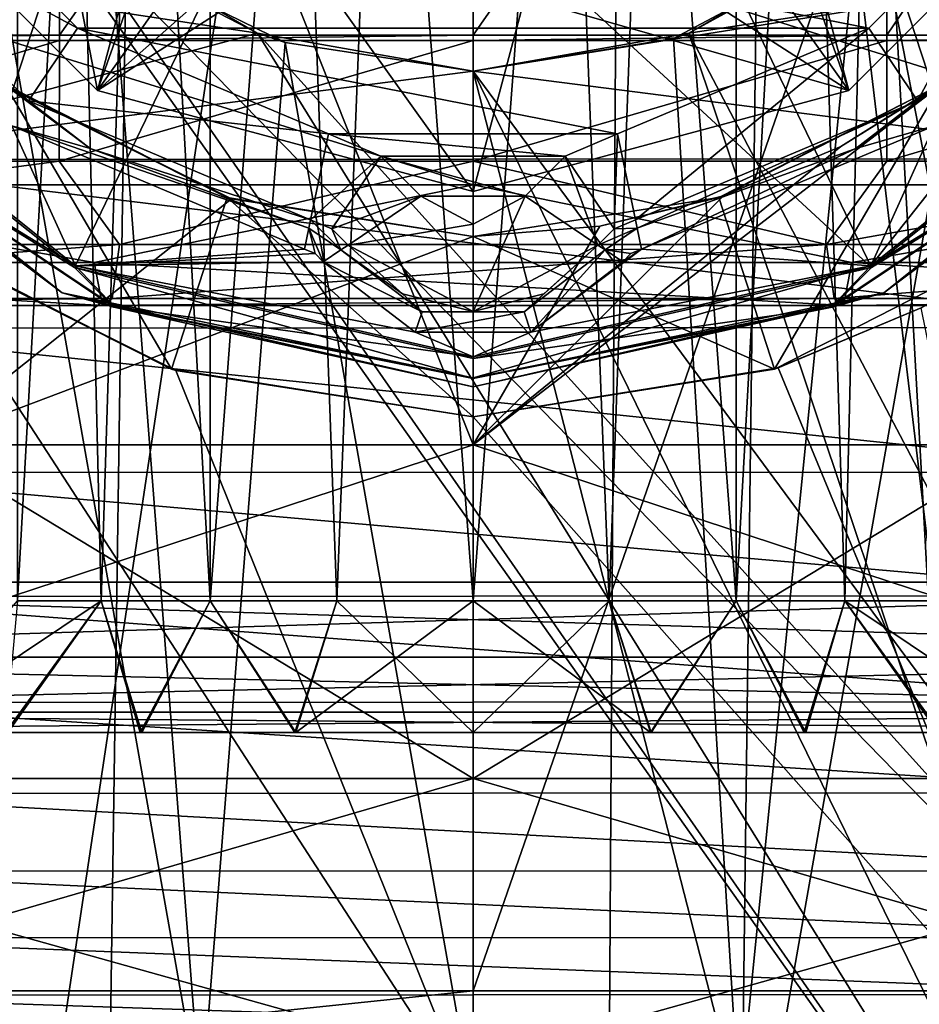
# Model space of a CAD drawing. Header units: metres. Extents: x -90 to 90, y -173 to 74.
# Tile 134 of 256: x -1.51 to 1.48, y -68.85 to -65.58. Entities that reach past the tile are written whole.
import ezdxf

# ---------------------------------------------------------------- set-up
doc = ezdxf.new("R2010")
doc.units = ezdxf.units.M
doc.layers.add('solid_509418', color=7, linetype='CONTINUOUS')
doc.layers.add('solid_509418_01', color=7, linetype='CONTINUOUS')

msp = doc.modelspace()

# ---------------------------------------------------------------- linework, layer by layer
at = {"layer": 'solid_509418'}
for points in [[(-2.238867, -140.357422, -59.118664), (-0.970383, 14.456515, -59.144115), (0, 14.5, -59.150002)], [(-2.238867, -140.357422, -59.118664), (-1.915293, 14.333368, -59.127071), (-0.970383, 14.456515, -59.144115)], [(0, -12.577244, -56.25), (-4.47369, -12.652706, -56.120098), (0, -135.202576, -56.25)], [(-4.47369, -12.652706, -56.120098), (-4.007909, -135.12677, -56.145756), (0, -135.202576, -56.25)], [(13.523117, -16.790075, -39.150002), (9.89099, -18.58441, -39.150002), (-15.525159, -163.074173, -39.150002)], [(9.89099, -18.58441, -39.150002), (6.028381, -19.804836, -39.150002), (-15.525159, -163.074173, -39.150002)], [(6.028381, -19.804836, -39.150002), (2.025468, -20.421919, -39.150002), (-15.525159, -163.074173, -39.150002)], [(2.025468, -20.421919, -39.150002), (-2.025468, -20.421919, -39.150002), (-15.525159, -163.074173, -39.150002)], [(-1.8172, -21.213736, -41.599697), (0.000091, -21.295607, -41.552128), (-12.179281, -162.857254, -41.903378)], [(0.000091, -21.295607, -41.552128), (0, -168.099869, -41.585648), (-12.179281, -162.857254, -41.903378)], [(-0.875, -55.950001, 1.515544), (-1.237437, -67.512497, 1.237437), (-1.515544, -67.512497, 0.875)], [(-1.515544, -55.950001, 0.875), (-0.875, -55.950001, 1.515544), (-1.515544, -67.512497, 0.875)], [(-1.515544, -55.950001, -0.875), (-1.515544, -67.512497, -0.875), (-1.237437, -67.512497, -1.237437)], [(-1.515544, -55.950001, -0.875), (-1.237437, -67.512497, -1.237437), (-0.875, -67.512497, -1.515544)], [(-0.875, -55.950001, -1.515544), (-1.515544, -55.950001, -0.875), (-0.875, -67.512497, -1.515544)], [(-0.875, -55.950001, 1.515544), (-0.875, -67.512497, 1.515544), (-1.237437, -67.512497, 1.237437)], [(0, -55.950001, 1.75), (-0.452933, -67.512497, 1.69037), (-0.875, -67.512497, 1.515544)], [(-0.875, -55.950001, 1.515544), (0, -55.950001, 1.75), (-0.875, -67.512497, 1.515544)], [(-0.875, -55.950001, -1.515544), (-0.875, -67.512497, -1.515544), (-0.452933, -67.512497, -1.69037)], [(0, -55.950001, 1.75), (0, -67.512497, 1.75), (-0.452933, -67.512497, 1.69037)], [(0.875, -55.950001, 1.515544), (0.452933, -67.512497, 1.69037), (0, -67.512497, 1.75)], [(0.875, -55.950001, 1.515544), (0, -67.512497, 1.75), (0, -55.950001, 1.75)], [(-4, -56.450001, -4.5), (4, -67.449997, -4.5), (-4, -67.449997, -4.5)], [(-1.833079, -66.992867, -19.78191), (0, -66.992867, -19.866659), (-3.78553, -57.490189, -21.468809)], [(-3.907849, -68.809189, -22.158039), (0, -57.549999, -22.5), (0, -68.809189, -22.5)], [(-3.907065, -57.549999, -22.158178), (0, -57.549999, -22.5), (-3.907849, -68.809189, -22.158039)], [(-2.729212, -65.630623, 10.267673), (-2.70288, -63.674011, 10.168571), (-1.362923, -63.674011, 10.433016)], [(-1.376199, -65.630623, 10.534695), (-2.729212, -65.630623, 10.267673), (-1.362923, -63.674011, 10.433016)], [(-0.749533, -64.399536, 4), (-1.25, -65.815063, 5.44), (-2.165064, -64.900002, 5.44)], [(-0.405644, -64.629311, 4), (-1.25, -65.815063, 5.44), (-0.749533, -64.399536, 4)], [(0, -64.709999, 4), (-1.25, -65.815063, 5.44), (-0.405644, -64.629311, 4)], [(0.405644, -64.629311, 4), (1.25, -65.815063, 5.44), (0, -66.150002, 5.44)], [(0.405644, -64.629311, 4), (0, -66.150002, 5.44), (0, -64.709999, 4)], [(-1.818612, -64.700073, -7.630042), (-1.350024, -65.258316, -7.639786), (-2.713058, -69.421158, -7.712449)], [(2.4, -70.652618, 5.37238), (-2.4, -70.652618, 5.37238), (-1.818643, -64.70002, 5.424327)], [(-1.25, -65.815063, 8.6), (-1.462039, -64.712234, 9), (-2.165064, -64.900002, 8.6)], [(2.4, -70.652618, 5.37238), (-1.818643, -64.70002, 5.424327), (-1.350078, -65.25827, 5.419456)], [(-1.25, -65.815063, 8.6), (-1.062234, -65.112038, 9), (-1.462039, -64.712234, 9)], [(0, -64.709999, 4), (0, -66.150002, 5.44), (-1.25, -65.815063, 5.44)], [(-1.25, -65.815063, 5.44), (-1.25, -65.815063, 8.6), (-2.165064, -64.900002, 8.6)], [(-2.165064, -64.900002, 5.44), (-1.25, -65.815063, 5.44), (-2.165064, -64.900002, 8.6)], [(-1.659091, -64.937408, 8.423194), (-1.788184, -69.214409, 8.466137), (-0.90445, -69.198486, 8.647313)], [(-1.20175, -65.372147, 8.531956), (-1.659091, -64.937408, 8.423194), (-0.90445, -69.198486, 8.647313)], [(-1.316441, -65.607277, 20), (-2.198967, -65.128868, 20.799999), (-1.957283, -64.966438, 20)], [(1.316439, -65.607277, 20), (-1.316441, -65.607277, 20), (-1.957283, -64.966438, 20)], [(1.957281, -64.966438, 20), (1.316439, -65.607277, 20), (-1.957283, -64.966438, 20)], [(-1.25, -65.815063, 8.6), (-0.558449, -65.368729, 9), (-1.062234, -65.112038, 9)], [(-2.198967, -65.128868, 20.799999), (-1.478873, -65.848961, 20.799999), (-2.198954, -65.128883, 22.4)], [(-1.316441, -65.607277, 20), (-1.478873, -65.848961, 20.799999), (-2.198967, -65.128868, 20.799999)], [(-1.478873, -65.848961, 20.799999), (-1.478886, -65.848953, 22.4), (-2.198954, -65.128883, 22.4)], [(-1.894544, -65.54454, 22.470711), (-2.198954, -65.128883, 22.4), (-1.478886, -65.848953, 22.4)], [(-1.350024, -65.258316, -7.639786), (2.713058, -69.421158, -7.712449), (-2.713058, -69.421158, -7.712449)], [(-2.263341, -65.388748, -4.388317), (-0.717726, -65.623352, -4.38627), (-1.350078, -65.25827, -4.389456)], [(-1.350078, -65.25827, 5.419456), (-1.20175, -65.372147, 8.531956), (-0.717726, -65.623352, 5.41627)], [(-0.717726, -65.623352, -4.38627), (-1.350024, -65.258316, -7.639786), (-1.350078, -65.25827, -4.389456)], [(2.4, -70.652618, 5.37238), (-1.350078, -65.25827, 5.419456), (-0.717726, -65.623352, 5.41627)], [(-0.717726, -65.623352, -4.38627), (-0.717683, -65.623367, -7.646158), (-1.350024, -65.258316, -7.639786)], [(0, -66.150002, 8.6), (-0.558449, -65.368729, 9), (-1.25, -65.815063, 8.6)], [(-0.625608, -65.654648, 8.61714), (-1.20175, -65.372147, 8.531956), (-0.90445, -69.198486, 8.647313)], [(-0.717726, -65.623352, 5.41627), (-1.20175, -65.372147, 8.531956), (-0.625608, -65.654648, 8.61714)], [(0, -66.150002, 8.6), (0, -65.457176, 9), (-0.558449, -65.368729, 9)], [(-2.263341, -65.388748, -4.388317), (-2.281276, -66.043602, -4.382602), (-0.717726, -65.623352, -4.38627)], [(2.263311, -65.387596, -4.388327), (0.717726, -65.623352, -4.38627), (0, -65.75, -4.385164)], [(2.281238, -66.042274, -4.382614), (2.263311, -65.387596, -4.388327), (0, -65.75, -4.385164)], [(-2.208191, -65.858192, 23.074566), (-1.326016, -66.403496, 23.105875), (-2.389397, -65.555481, 23.105875)], [(-1.323107, -66.398048, 22.5), (-2.384542, -65.551659, 22.5), (-1.534572, -65.932014, 22.5)], [(-2.206676, -65.856674, 22.529289), (-2.384542, -65.551659, 22.5), (-1.323107, -66.398048, 22.5)], [(-1.894544, -65.54454, 22.470711), (-1.273662, -66.007195, 22.470711), (-1.534572, -65.932014, 22.5)], [(-1.894544, -65.54454, 22.470711), (-1.478886, -65.848953, 22.4), (-1.273662, -66.007195, 22.470711)], [(-2.729368, -65.648064, 10.268262), (-2.729212, -65.630623, 10.267673), (-1.376199, -65.630623, 10.534695)], [(-2.729368, -65.648064, 10.268262), (-1.376199, -65.630623, 10.534695), (-1.376278, -65.648064, 10.535298)], [(-2.46277, -65.613991, 23.006065), (-2.462769, -65.613991, 22.6), (-1.366734, -66.488052, 22.6)], [(-1.366737, -66.488052, 23.006065), (-2.46277, -65.613991, 23.006065), (-1.366734, -66.488052, 22.6)], [(-2.208191, -65.858192, 23.074566), (-2.46277, -65.613991, 23.006065), (-1.366737, -66.488052, 23.006065)], [(-2.206676, -65.856674, 22.529289), (-1.366734, -66.488052, 22.6), (-2.462769, -65.613991, 22.6)], [(-2.281276, -66.043602, -4.382602), (0, -65.75, -4.385164), (-0.717726, -65.623352, -4.38627)], [(-0.481053, -65.959251, 20), (-1.478873, -65.848961, 20.799999), (-1.316441, -65.607277, 20)], [(0.481053, -65.959251, 20), (-0.481053, -65.959251, 20), (-1.316441, -65.607277, 20)], [(1.316439, -65.607277, 20), (0.481053, -65.959251, 20), (-1.316441, -65.607277, 20)], [(-0.717726, -65.623352, 5.41627), (-0.625608, -65.654648, 8.61714), (0, -65.75, 8.648368)], [(0, -65.75, -4.385164), (-0.717683, -65.623367, -7.646158), (-0.717726, -65.623352, -4.38627)], [(0, -65.75, -4.385164), (0, -65.75, -7.648368), (-0.717683, -65.623367, -7.646158)], [(0.717726, -65.623352, -4.38627), (0, -65.75, -7.648368), (0, -65.75, -4.385164)], [(-1.376278, -65.648064, 10.535298), (-1.377193, -66.050095, 10.542256), (-2.731181, -66.050095, 10.275042)], [(-2.729368, -65.648064, 10.268262), (-1.376278, -65.648064, 10.535298), (-2.731181, -66.050095, 10.275042)], [(0.000004, -65.648064, 10.624813), (0, -66.050095, 10.631831), (-1.377193, -66.050095, 10.542256)], [(-1.376278, -65.648064, 10.535298), (0.000004, -65.648064, 10.624813), (-1.377193, -66.050095, 10.542256)], [(-0.625608, -65.654648, 8.61714), (0, -69.193062, 8.708467), (0, -65.75, 8.648368)], [(2.281238, -66.042274, -4.382614), (0, -65.75, -4.385164), (-2.281276, -66.043602, -4.382602)], [(-1.909729, -66.27932, 21.799999), (-1.00337, -66.741081, 21.799999), (-1.55673, -65.794342, 21.799999)], [(-0.818174, -66.170479, 21.799999), (-1.532281, -65.812088, 20.048422), (-1.55673, -65.794342, 21.799999)], [(-1.00337, -66.741081, 21.799999), (-0.818174, -66.170479, 21.799999), (-1.55673, -65.794342, 21.799999)], [(-1.532281, -65.812088, 20.048422), (-0.803925, -66.175117, 20.016867), (-1.833085, -66.992867, 19.78191)], [(-0.818174, -66.170479, 21.799999), (-0.803925, -66.175117, 20.016867), (-1.532281, -65.812088, 20.048422)], [(0, -66.150002, 5.44), (0, -66.150002, 8.6), (-1.25, -65.815063, 8.6)], [(-1.25, -65.815063, 5.44), (0, -66.150002, 5.44), (-1.25, -65.815063, 8.6)], [(-1.195064, -66.535141, 23.074566), (-1.326016, -66.403496, 23.105875), (-2.208191, -65.858192, 23.074566)], [(-1.195064, -66.535141, 23.074566), (-2.208191, -65.858192, 23.074566), (-1.366737, -66.488052, 23.006065)], [(-1.194244, -66.533157, 22.529289), (-2.206676, -65.856674, 22.529289), (-1.323107, -66.398048, 22.5)], [(-1.194244, -66.533157, 22.529289), (-1.366734, -66.488052, 22.6), (-2.206676, -65.856674, 22.529289)], [(-0.540434, -66.244308, 20.799999), (-0.540434, -66.244308, 22.4), (-1.478886, -65.848953, 22.4)], [(-1.273662, -66.007195, 22.470711), (-1.478886, -65.848953, 22.4), (-0.540434, -66.244308, 22.4)], [(-1.478873, -65.848961, 20.799999), (-0.540434, -66.244308, 20.799999), (-1.478886, -65.848953, 22.4)], [(-0.481053, -65.959251, 20), (-0.540434, -66.244308, 20.799999), (-1.478873, -65.848961, 20.799999)], [(-1.323107, -66.398048, 22.5), (-1.534572, -65.932014, 22.5), (-0.560828, -66.342209, 22.5)], [(-0.546407, -66.27298, 22.470711), (-0.560828, -66.342209, 22.5), (-1.534572, -65.932014, 22.5)], [(-1.273662, -66.007195, 22.470711), (-0.546407, -66.27298, 22.470711), (-1.534572, -65.932014, 22.5)], [(-0.30692, -66.032661, 20), (-0.540434, -66.244308, 20.799999), (-0.481053, -65.959251, 20)], [(0.30692, -66.032661, 20), (-0.30692, -66.032661, 20), (-0.481053, -65.959251, 20)], [(0.481053, -65.959251, 20), (0.30692, -66.032661, 20), (-0.481053, -65.959251, 20)], [(-1.273662, -66.007195, 22.470711), (-0.540434, -66.244308, 22.4), (-0.546407, -66.27298, 22.470711)], [(-1.377193, -66.050095, 10.542256), (-1.176051, -66.326729, 10.656482), (-3.471547, -66.326729, 10.143573)], [(-2.731181, -66.050095, 10.275042), (-1.377193, -66.050095, 10.542256), (-3.471547, -66.326729, 10.143573)], [(2.297985, -66.603165, -4.377719), (-2.281276, -66.043602, -4.382602), (-2.29803, -66.604614, -4.377706)], [(2.297985, -66.603165, -4.377719), (2.281238, -66.042274, -4.382614), (-2.281276, -66.043602, -4.382602)], [(-1.377193, -66.050095, 10.542256), (0, -66.050095, 10.631831), (-1.176051, -66.326729, 10.656482)], [(0, -66.050095, 10.631831), (1.176051, -66.326729, 10.656482), (-1.176051, -66.326729, 10.656482)], [(-0.46953, -66.2742, 20.799999), (-0.540434, -66.244308, 20.799999), (-0.30692, -66.032661, 20)], [(-0.46953, -66.2742, 20.799999), (-0.30692, -66.032661, 20), (-0.17339, -66.166374, 20)], [(0.17339, -66.166374, 20), (-0.17339, -66.166374, 20), (-0.30692, -66.032661, 20)], [(0.30692, -66.032661, 20), (0.17339, -66.166374, 20), (-0.30692, -66.032661, 20)], [(-3.721545, -66.386803, 10.874043), (-1.260742, -66.386803, 11.423889), (-2.742199, -66.128197, 11.29608)], [(-1.260742, -66.386803, 11.423889), (0, -66.128197, 11.624159), (-2.742199, -66.128197, 11.29608)], [(-0.803925, -66.175117, 20.016867), (0, -66.300003, 20.007624), (-1.833085, -66.992867, 19.78191)], [(-1.00337, -66.741081, 21.799999), (0, -66.900002, 21.799999), (-0.818174, -66.170479, 21.799999)], [(0, -66.300003, 21.799999), (-0.803925, -66.175117, 20.016867), (-0.818174, -66.170479, 21.799999)], [(0, -66.900002, 21.799999), (0, -66.300003, 21.799999), (-0.818174, -66.170479, 21.799999)], [(0, -66.300003, 21.799999), (0, -66.300003, 20.007624), (-0.803925, -66.175117, 20.016867)], [(-0.46953, -66.2742, 20.799999), (-0.17339, -66.166374, 20), (-0.415158, -66.328644, 20.799999)], [(0.17339, -66.166374, 20), (0, -66.258827, 20), (-0.17339, -66.166374, 20)], [(0.818174, -66.170479, 21.799999), (0.422268, -66.266144, 20.009993), (0, -66.300003, 20.007624)], [(-0.546407, -66.27298, 22.470711), (-0.540434, -66.244308, 22.4), (-0.439478, -66.344971, 22.470711)], [(-0.46953, -66.2742, 20.799999), (-0.540434, -66.244308, 22.4), (-0.540434, -66.244308, 20.799999)], [(-0.46953, -66.2742, 20.799999), (-0.46953, -66.2742, 22.4), (-0.540434, -66.244308, 22.4)], [(-0.439478, -66.344971, 22.470711), (-0.540434, -66.244308, 22.4), (-0.46953, -66.2742, 22.4)], [(-1.909729, -66.27932, 21.799999), (-1.885044, -66.29747, 22.420897), (-1.00337, -66.741081, 21.799999)], [(-0.546407, -66.27298, 22.470711), (-0.525387, -66.357162, 22.5), (-0.560828, -66.342209, 22.5)], [(-0.546407, -66.27298, 22.470711), (-0.49819, -66.384377, 22.5), (-0.525387, -66.357162, 22.5)], [(-0.546407, -66.27298, 22.470711), (-0.439478, -66.344971, 22.470711), (-0.49819, -66.384377, 22.5)], [(-0.46953, -66.2742, 22.4), (-0.415158, -66.328644, 20.799999), (-0.415158, -66.328644, 22.4)], [(-0.46953, -66.2742, 20.799999), (-0.415158, -66.328644, 20.799999), (-0.46953, -66.2742, 22.4)], [(-0.439478, -66.344971, 22.470711), (-0.46953, -66.2742, 22.4), (-0.415158, -66.328644, 22.4)], [(0.422268, -66.266144, 20.009993), (0, -66.992867, 19.866659), (0, -66.300003, 20.007624)], [(-1.888257, -69.191231, 22.420626), (0, -69.199532, 22.5), (-1.885044, -66.29747, 22.420897)], [(-1.00337, -66.741081, 21.799999), (-1.885044, -66.29747, 22.420897), (-0.988435, -66.745872, 22.478279)], [(-1.176051, -66.326729, 10.656482), (-1.201106, -66.507004, 10.883514), (-3.545507, -66.507004, 10.359677)], [(-3.471547, -66.326729, 10.143573), (-1.176051, -66.326729, 10.656482), (-3.545507, -66.507004, 10.359677)], [(-1.323107, -66.398048, 22.5), (-0.560828, -66.342209, 22.5), (-0.525387, -66.357162, 22.5)], [(-1.323107, -66.398048, 22.5), (-0.525387, -66.357162, 22.5), (-0.49819, -66.384377, 22.5)], [(1.176051, -66.326729, 10.656482), (1.201106, -66.507004, 10.883514), (-1.201106, -66.507004, 10.883514)], [(-1.176051, -66.326729, 10.656482), (1.176051, -66.326729, 10.656482), (-1.201106, -66.507004, 10.883514)], [(-0.439478, -66.344971, 22.470711), (-0.169788, -66.551315, 22.470711), (-0.49819, -66.384377, 22.5)], [(-0.439478, -66.344971, 22.470711), (-0.415158, -66.328644, 22.4), (-0.235241, -66.491203, 22.4)], [(-0.439478, -66.344971, 22.470711), (-0.235241, -66.491203, 22.4), (-0.169788, -66.551315, 22.470711)], [(0, -66.550003, 20.799999), (-0.415158, -66.328644, 22.4), (-0.415158, -66.328644, 20.799999)], [(0, -66.550003, 20.799999), (-0.235241, -66.491203, 22.4), (-0.415158, -66.328644, 22.4)], [(0.415158, -66.328644, 20.799999), (0.235241, -66.491203, 22.4), (0, -66.550003, 22.4)], [(0, -66.550003, 20.799999), (0.415158, -66.328644, 20.799999), (0, -66.550003, 22.4)], [(-1.232929, -66.529579, 11.171871), (-1.260742, -66.386803, 11.423889), (-3.721545, -66.386803, 10.874043)], [(-3.639445, -66.529579, 10.634155), (-1.232929, -66.529579, 11.171871), (-3.721545, -66.386803, 10.874043)], [(-1.323107, -66.398048, 22.5), (-0.49819, -66.384377, 22.5), (-0.192801, -66.618164, 22.5)], [(1.232929, -66.529579, 11.171871), (1.260742, -66.386803, 11.423889), (-1.260742, -66.386803, 11.423889)], [(-1.232929, -66.529579, 11.171871), (1.232929, -66.529579, 11.171871), (-1.260742, -66.386803, 11.423889)], [(-0.169788, -66.551315, 22.470711), (-0.192801, -66.618164, 22.5), (-0.49819, -66.384377, 22.5)], [(0, -66.772858, 23.074566), (0, -66.706154, 23.105875), (-1.326016, -66.403496, 23.105875)], [(0, -66.772858, 23.074566), (-1.326016, -66.403496, 23.105875), (-1.195064, -66.535141, 23.074566)], [(0, -66.770714, 22.529289), (0, -66.800003, 22.6), (-1.366734, -66.488052, 22.6)], [(0, -66.770714, 22.529289), (-1.366734, -66.488052, 22.6), (-1.194244, -66.533157, 22.529289)], [(-1.201106, -66.507004, 10.883514), (-1.232929, -66.529579, 11.171871), (-3.639445, -66.529579, 10.634155)], [(-3.545507, -66.507004, 10.359677), (-1.201106, -66.507004, 10.883514), (-3.639445, -66.529579, 10.634155)], [(1.201106, -66.507004, 10.883514), (1.232929, -66.529579, 11.171871), (-1.232929, -66.529579, 11.171871)], [(-1.201106, -66.507004, 10.883514), (1.201106, -66.507004, 10.883514), (-1.232929, -66.529579, 11.171871)], [(0, -66.550003, 20.799999), (0, -66.550003, 22.4), (-0.235241, -66.491203, 22.4)], [(-0.169788, -66.551315, 22.470711), (-0.235241, -66.491203, 22.4), (0, -66.550003, 22.4)], [(0.169788, -66.551315, 22.470711), (0.1928, -66.618164, 22.5), (-0.192801, -66.618164, 22.5)], [(-0.169788, -66.551315, 22.470711), (0.169788, -66.551315, 22.470711), (-0.192801, -66.618164, 22.5)], [(1.194244, -66.533157, 22.529289), (0, -66.800003, 22.6), (0, -66.770714, 22.529289)], [(1.195064, -66.535141, 23.074566), (0, -66.706154, 23.105875), (0, -66.772858, 23.074566)], [(2.31363, -67.083763, -4.373525), (-2.29803, -66.604614, -4.377706), (-2.313683, -67.08532, -4.373511)], [(2.31363, -67.083763, -4.373525), (2.297985, -66.603165, -4.377719), (-2.29803, -66.604614, -4.377706)], [(-3.379622, -68.103584, -19.166788), (0, -68.103584, -19.462467), (-1.833079, -66.992867, -19.78191)], [(0, -68.103584, -19.462467), (0, -66.992867, -19.866659), (-1.833079, -66.992867, -19.78191)], [(3.379622, -68.103584, -19.166788), (0, -66.992867, -19.866659), (0, -68.103584, -19.462467)], [(2.328247, -67.495575, -4.369931), (-2.313683, -67.08532, -4.373511), (-2.328309, -67.497231, -4.369916)], [(2.328247, -67.495575, -4.369931), (2.31363, -67.083763, -4.373525), (-2.313683, -67.08532, -4.373511)], [(-4, -67.699997, 4.433012), (4, -67.449997, 4.5), (-4, -67.449997, 4.5)], [(2.341908, -67.848457, -4.366851), (-2.328309, -67.497231, -4.369916), (-2.341978, -67.850189, -4.366836)], [(2.341908, -67.848457, -4.366851), (2.328247, -67.495575, -4.369931), (-2.328309, -67.497231, -4.369916)], [(-1.237437, -67.512497, 1.237437), (-1.547604, -67.949997, 1.542758), (-1.892345, -67.949997, 1.097086)], [(-1.515544, -67.512497, 0.875), (-1.237437, -67.512497, 1.237437), (-1.892345, -67.949997, 1.097086)], [(-1.237437, -67.512497, -1.237437), (-1.555592, -67.949997, -1.533594), (-1.107701, -67.949997, -1.886226)], [(-1.237437, -67.512497, -1.237437), (-1.515544, -67.512497, -0.875), (-1.555592, -67.949997, -1.533594)], [(-1.237437, -67.512497, 1.237437), (-1.101985, -67.949997, 1.889579), (-1.547604, -67.949997, 1.542758)], [(-1.237437, -67.512497, 1.237437), (-0.875, -67.512497, 1.515544), (-1.101985, -67.949997, 1.889579)], [(-0.875, -67.512497, -1.515544), (-1.237437, -67.512497, -1.237437), (-1.107701, -67.949997, -1.886226)], [(-0.875, -67.512497, -1.515544), (-1.107701, -67.949997, -1.886226), (-0.593172, -67.949997, -2.099695)], [(-0.875, -67.512497, 1.515544), (-0.589946, -67.949997, 2.100361), (-1.101985, -67.949997, 1.889579)], [(-0.875, -67.512497, 1.515544), (-0.452933, -67.512497, 1.69037), (-0.589946, -67.949997, 2.100361)], [(-0.452933, -67.512497, -1.69037), (-0.875, -67.512497, -1.515544), (-0.593172, -67.949997, -2.099695)], [(0, -67.512497, 1.75), (0, -67.949997, 2.1875), (-0.589946, -67.949997, 2.100361)], [(-0.452933, -67.512497, 1.69037), (0, -67.512497, 1.75), (-0.589946, -67.949997, 2.100361)], [(0.452933, -67.512497, 1.69037), (0.593172, -67.949997, 2.099695), (0, -67.949997, 2.1875)], [(0, -67.512497, 1.75), (0.452933, -67.512497, 1.69037), (0, -67.949997, 2.1875)], [(-4, -67.883011, 4.25), (4, -67.699997, 4.433012), (-4, -67.699997, 4.433012)], [(2.354684, -68.150848, -4.364213), (-2.341978, -67.850189, -4.366836), (-2.354763, -68.152626, -4.364197)], [(2.354684, -68.150848, -4.364213), (2.341908, -67.848457, -4.366851), (-2.341978, -67.850189, -4.366836)], [(-4, -67.883011, -4.25), (4, -67.949997, -4), (-4, -67.949997, -4)], [(0.593172, -67.949997, 2.099695), (4, -67.949997, 4), (-4, -67.949997, 4)], [(-1.107701, -67.949997, -1.886226), (-1.555592, -67.949997, -1.533594), (-4, -67.949997, -4)], [(-0.593172, -67.949997, -2.099695), (-1.107701, -67.949997, -1.886226), (-4, -67.949997, -4)], [(0, -67.949997, 2.1875), (0.593172, -67.949997, 2.099695), (-4, -67.949997, 4)], [(-0.589946, -67.949997, 2.100361), (0, -67.949997, 2.1875), (-4, -67.949997, 4)], [(-1.101985, -67.949997, 1.889579), (-0.589946, -67.949997, 2.100361), (-4, -67.949997, 4)], [(-1.547604, -67.949997, 1.542758), (-1.101985, -67.949997, 1.889579), (-4, -67.949997, 4)], [(0, -69.049355, -18.749617), (0, -68.103584, -19.462467), (-3.379622, -68.103584, -19.166788)], [(-3.255836, -69.049355, -18.464767), (0, -69.049355, -18.749617), (-3.379622, -68.103584, -19.166788)], [(3.255836, -69.049355, -18.464767), (0, -68.103584, -19.462467), (0, -69.049355, -18.749617)], [(3.255836, -69.049355, -18.464767), (3.379622, -68.103584, -19.166788), (0, -68.103584, -19.462467)], [(2.366637, -68.409828, -4.361952), (-2.354763, -68.152626, -4.364197), (-2.366726, -68.411674, -4.361936)], [(2.366637, -68.409828, -4.361952), (2.354684, -68.150848, -4.364213), (-2.354763, -68.152626, -4.364197)], [(2.377838, -68.631721, -4.360016), (-2.366726, -68.411674, -4.361936), (-2.377939, -68.633621, -4.359999)], [(2.377838, -68.631721, -4.360016), (2.366637, -68.409828, -4.361952), (-2.366726, -68.411674, -4.361936)], [(2.388352, -68.821838, -4.358357), (-2.377939, -68.633621, -4.359999), (-2.388461, -68.823715, -4.35834)], [(2.388352, -68.821838, -4.358357), (2.377838, -68.631721, -4.360016), (-2.377939, -68.633621, -4.359999)], [(-3.89274, -69.215546, -22.073088), (-3.907849, -68.809189, -22.158039), (0, -68.809189, -22.5)], [(2.39824, -68.984703, -4.356936), (-2.388461, -68.823715, -4.35834), (-2.398359, -68.986565, -4.356919)], [(2.39824, -68.984703, -4.356936), (2.388352, -68.821838, -4.358357), (-2.388461, -68.823715, -4.35834)]]:
    msp.add_3dface(points, dxfattribs=at)
at = {"layer": 'solid_509418_01'}
for points in [[(-2.238867, -140.357422, -59.118664), (0, 14.5, -59.150002), (0, -140.152451, -59.150002)], [(0, 14.5, -59.150002), (0.984989, 14.455769, -59.143936), (0, -140.152451, -59.150002)], [(0.984989, 14.455769, -59.143936), (1.950131, 14.326959, -59.126228), (0, -140.152451, -59.150002)], [(1.950131, 14.326959, -59.126228), (2.237857, -140.357239, -59.118694), (0, -140.152451, -59.150002)], [(0, -12.577244, -56.25), (0, -135.202576, -56.25), (3.98191, -135.127014, -56.147106)], [(4.611325, -12.653381, -56.111977), (0, -12.577244, -56.25), (3.98191, -135.127014, -56.147106)], [(-15.525159, -163.074173, -39.150002), (15.525159, -163.074173, -39.150002), (16.821955, -14.476129, -39.150002)], [(13.523117, -16.790075, -39.150002), (-15.525159, -163.074173, -39.150002), (16.821955, -14.476129, -39.150002)], [(12.179281, -162.857254, -41.903378), (0.000091, -21.295607, -41.552128), (1.756983, -21.218319, -41.598122)], [(7.212977, -167.910995, -41.774483), (0, -168.099869, -41.585648), (0.000091, -21.295607, -41.552128)], [(7.818712, -167.850739, -41.790329), (7.212977, -167.910995, -41.774483), (0.000091, -21.295607, -41.552128)], [(8.381098, -167.741013, -41.805031), (7.818712, -167.850739, -41.790329), (0.000091, -21.295607, -41.552128)], [(9.368503, -167.372314, -41.830803), (8.381098, -167.741013, -41.805031), (0.000091, -21.295607, -41.552128)], [(10.243855, -166.814285, -41.8536), (9.368503, -167.372314, -41.830803), (0.000091, -21.295607, -41.552128)], [(11.019073, -166.047302, -41.873722), (10.243855, -166.814285, -41.8536), (0.000091, -21.295607, -41.552128)], [(11.358843, -165.586319, -41.882515), (11.019073, -166.047302, -41.873722), (0.000091, -21.295607, -41.552128)], [(11.639354, -165.09729, -41.889748), (11.358843, -165.586319, -41.882515), (0.000091, -21.295607, -41.552128)], [(11.865829, -164.575912, -41.895561), (11.639354, -165.09729, -41.889748), (0.000091, -21.295607, -41.552128)], [(12.031402, -164.028702, -41.899773), (11.865829, -164.575912, -41.895561), (0.000091, -21.295607, -41.552128)], [(12.135519, -163.456146, -41.902367), (12.031402, -164.028702, -41.899773), (0.000091, -21.295607, -41.552128)], [(12.179281, -162.857254, -41.903378), (12.135519, -163.456146, -41.902367), (0.000091, -21.295607, -41.552128)], [(-0.875, -55.950001, -1.515544), (-0.452933, -67.512497, -1.69037), (0, -67.512497, -1.75)], [(0, -55.950001, -1.75), (-0.875, -55.950001, -1.515544), (0, -67.512497, -1.75)], [(0, -55.950001, -1.75), (0, -67.512497, -1.75), (0.452933, -67.512497, -1.69037)], [(0, -55.950001, -1.75), (0.452933, -67.512497, -1.69037), (0.875, -67.512497, -1.515544)], [(0.875, -55.950001, -1.515544), (0, -55.950001, -1.75), (0.875, -67.512497, -1.515544)], [(0.875, -55.950001, 1.515544), (0.875, -67.512497, 1.515544), (0.452933, -67.512497, 1.69037)], [(0.875, -55.950001, -1.515544), (0.875, -67.512497, -1.515544), (1.237437, -67.512497, -1.237437)], [(0.875, -55.950001, -1.515544), (1.237437, -67.512497, -1.237437), (1.515544, -67.512497, -0.875)], [(1.515544, -55.950001, -0.875), (0.875, -55.950001, -1.515544), (1.515544, -67.512497, -0.875)], [(1.515544, -55.950001, 0.875), (1.237437, -67.512497, 1.237437), (0.875, -67.512497, 1.515544)], [(0.875, -55.950001, 1.515544), (1.515544, -55.950001, 0.875), (0.875, -67.512497, 1.515544)], [(1.515544, -55.950001, 0.875), (1.515544, -67.512497, 0.875), (1.237437, -67.512497, 1.237437)], [(-4, -67.449997, 4.5), (4, -67.449997, 4.5), (4, -56.450001, 4.5)], [(-4, -56.450001, 4.5), (-4, -67.449997, 4.5), (4, -56.450001, 4.5)], [(-4, -56.450001, -4.5), (4, -56.450001, -4.5), (4, -67.449997, -4.5)], [(-3.78553, -57.490189, -21.468809), (0, -66.992867, -19.866659), (0, -57.490189, -21.799999)], [(0, -57.490189, -21.799999), (0, -66.992867, -19.866659), (1.833085, -66.992867, -19.78191)], [(3.78553, -57.490189, -21.468809), (0, -57.490189, -21.799999), (1.833085, -66.992867, -19.78191)], [(0, -68.809189, -22.5), (0, -57.549999, -22.5), (3.907065, -57.549999, -22.158178)], [(3.907876, -68.809189, -22.158035), (0, -68.809189, -22.5), (3.907065, -57.549999, -22.158178)], [(-2.389397, -65.555481, 23.105875), (-1.326016, -66.403496, 23.105875), (0, -63.650002, 23.200001)], [(-1.326016, -66.403496, 23.105875), (0, -66.706154, 23.105875), (0, -63.650002, 23.200001)], [(0, -63.650002, 23.200001), (1.326016, -66.403496, 23.105875), (2.389398, -65.555481, 23.105875)], [(0, -63.650002, 23.200001), (0, -65.178802, 23.176464), (1.326016, -66.403496, 23.105875)], [(0, -63.650002, 23.200001), (0, -66.706154, 23.105875), (0, -65.178802, 23.176464)], [(-1.376199, -65.630623, 10.534695), (-1.362923, -63.674011, 10.433016), (0, -63.674011, 10.521663)], [(0.000004, -65.630623, 10.624205), (-1.376199, -65.630623, 10.534695), (0, -63.674011, 10.521663)], [(0.000004, -65.630623, 10.624205), (0, -63.674011, 10.521663), (1.362923, -63.674011, 10.433016)], [(1.376209, -65.630623, 10.534694), (0.000004, -65.630623, 10.624205), (1.362923, -63.674011, 10.433016)], [(1.376209, -65.630623, 10.534694), (1.362923, -63.674011, 10.433016), (2.70288, -63.674011, 10.168571)], [(2.729217, -65.630623, 10.267672), (1.376209, -65.630623, 10.534694), (2.70288, -63.674011, 10.168571)], [(0.749533, -64.399536, 4), (1.25, -65.815063, 5.44), (0.405644, -64.629311, 4)], [(0.749533, -64.399536, 4), (2.165064, -64.900002, 5.44), (1.25, -65.815063, 5.44)], [(1.350024, -65.258316, -7.639786), (1.818612, -64.700073, -7.630042), (2.713058, -69.421158, -7.712449)], [(2.4, -70.652618, 5.37238), (1.350078, -65.25827, 5.419456), (1.818643, -64.70002, 5.424327)], [(1.748727, -64.812737, 8.397046), (1.274088, -65.319344, 8.51721), (1.73813, -69.213158, 8.479749)], [(2.165064, -64.900002, 8.6), (1.062234, -65.112038, 9), (1.25, -65.815063, 8.6)], [(2.165064, -64.900002, 5.44), (2.165064, -64.900002, 8.6), (1.25, -65.815063, 8.6)], [(1.25, -65.815063, 5.44), (2.165064, -64.900002, 5.44), (1.25, -65.815063, 8.6)], [(1.957281, -64.966438, 20), (1.478871, -65.848961, 20.799999), (1.316439, -65.607277, 20)], [(1.957281, -64.966438, 20), (2.198963, -65.128868, 20.799999), (1.478871, -65.848961, 20.799999)], [(1.25, -65.815063, 8.6), (1.062234, -65.112038, 9), (0.558449, -65.368729, 9)], [(1.478871, -65.848961, 20.799999), (2.198963, -65.128868, 20.799999), (1.478886, -65.848953, 22.4)], [(2.198963, -65.128868, 20.799999), (2.198954, -65.128883, 22.4), (1.478886, -65.848953, 22.4)], [(1.894544, -65.54454, 22.470711), (1.478886, -65.848953, 22.4), (2.198954, -65.128883, 22.4)], [(0, -65.178802, 23.176464), (0, -66.706154, 23.105875), (1.326016, -66.403496, 23.105875)], [(1.323108, -66.398048, 22.5), (1.534607, -65.931992, 22.5), (2.281987, -65.184616, 22.5)], [(2.384542, -65.551659, 22.5), (1.323108, -66.398048, 22.5), (2.281987, -65.184616, 22.5)], [(-2.778059, -65.26609, 11.443801), (-2.742199, -66.128197, 11.29608), (0, -66.128197, 11.624159)], [(0, -65.26609, 11.776171), (-2.778059, -65.26609, 11.443801), (0, -66.128197, 11.624159)], [(-1.350024, -65.258316, -7.639786), (-0.717683, -65.623367, -7.646158), (2.713058, -69.421158, -7.712449)], [(0, -65.26609, 11.776171), (0, -66.128197, 11.624159), (2.742199, -66.128197, 11.29608)], [(2.778059, -65.26609, 11.443801), (0, -65.26609, 11.776171), (2.742199, -66.128197, 11.29608)], [(0.717683, -65.623367, -7.646158), (1.350024, -65.258316, -7.639786), (2.713058, -69.421158, -7.712449)], [(0.717726, -65.623352, -4.38627), (1.350024, -65.258316, -7.639786), (0.717683, -65.623367, -7.646158)], [(0.717726, -65.623352, 5.41627), (1.274088, -65.319344, 8.51721), (1.350078, -65.25827, 5.419456)], [(1.350078, -65.25827, -4.389456), (1.350024, -65.258316, -7.639786), (0.717726, -65.623352, -4.38627)], [(2.4, -70.652618, 5.37238), (0.717726, -65.623352, 5.41627), (1.350078, -65.25827, 5.419456)], [(2.263311, -65.387596, -4.388327), (1.350078, -65.25827, -4.389456), (0.717726, -65.623352, -4.38627)], [(1.274088, -65.319344, 8.51721), (0.667097, -65.641228, 8.612888), (0.884909, -69.19828, 8.649939)], [(0.717726, -65.623352, 5.41627), (0.667097, -65.641228, 8.612888), (1.274088, -65.319344, 8.51721)], [(1.274088, -65.319344, 8.51721), (0.884909, -69.19828, 8.649939), (1.73813, -69.213158, 8.479749)], [(1.25, -65.815063, 8.6), (0.558449, -65.368729, 9), (0, -65.457176, 9)], [(1.25, -65.815063, 8.6), (0, -65.457176, 9), (0, -66.150002, 8.6)], [(1.273662, -66.007195, 22.470711), (1.894544, -65.54454, 22.470711), (1.534607, -65.931992, 22.5)], [(1.273662, -66.007195, 22.470711), (1.478886, -65.848953, 22.4), (1.894544, -65.54454, 22.470711)], [(2.206676, -65.856674, 22.529289), (1.323108, -66.398048, 22.5), (2.384542, -65.551659, 22.5)], [(2.208191, -65.858192, 23.074566), (2.389398, -65.555481, 23.105875), (1.326016, -66.403496, 23.105875)], [(-1.376278, -65.648064, 10.535298), (-1.376199, -65.630623, 10.534695), (0.000004, -65.630623, 10.624205)], [(-1.376278, -65.648064, 10.535298), (0.000004, -65.630623, 10.624205), (0.000004, -65.648064, 10.624813)], [(-0.717726, -65.623352, 5.41627), (0, -65.75, 8.648368), (0, -65.75, 5.415164)], [(2.4, -70.652618, 5.37238), (-0.717726, -65.623352, 5.41627), (0, -65.75, 5.415164)], [(-0.717683, -65.623367, -7.646158), (0, -65.75, -7.648368), (2.713058, -69.421158, -7.712449)], [(0, -65.75, 5.415164), (0.667097, -65.641228, 8.612888), (0.717726, -65.623352, 5.41627)], [(0.717726, -65.623352, -4.38627), (0.717683, -65.623367, -7.646158), (0, -65.75, -7.648368)], [(2.4, -70.652618, 5.37238), (0, -65.75, 5.415164), (0.717726, -65.623352, 5.41627)], [(0, -65.75, -7.648368), (0.717683, -65.623367, -7.646158), (2.713058, -69.421158, -7.712449)], [(0.000004, -65.648064, 10.624813), (0.000004, -65.630623, 10.624205), (1.376209, -65.630623, 10.534694)], [(0.000004, -65.648064, 10.624813), (1.376209, -65.630623, 10.534694), (1.376287, -65.648064, 10.535297)], [(1.316439, -65.607277, 20), (0.540434, -66.244308, 20.799999), (0.481053, -65.959251, 20)], [(1.316439, -65.607277, 20), (1.478871, -65.848961, 20.799999), (0.540434, -66.244308, 20.799999)], [(1.366738, -66.488052, 23.006065), (1.366734, -66.488052, 22.6), (2.462769, -65.613991, 22.6)], [(2.206676, -65.856674, 22.529289), (2.462769, -65.613991, 22.6), (1.366734, -66.488052, 22.6)], [(2.462771, -65.613991, 23.006065), (1.366738, -66.488052, 23.006065), (2.462769, -65.613991, 22.6)], [(2.208191, -65.858192, 23.074566), (1.366738, -66.488052, 23.006065), (2.462771, -65.613991, 23.006065)], [(1.376287, -65.648064, 10.535297), (1.376209, -65.630623, 10.534694), (2.729217, -65.630623, 10.267672)], [(1.376287, -65.648064, 10.535297), (2.729217, -65.630623, 10.267672), (2.729374, -65.648064, 10.268261)], [(-0.625608, -65.654648, 8.61714), (-0.90445, -69.198486, 8.647313), (0, -69.193062, 8.708467)], [(0.667097, -65.641228, 8.612888), (0, -65.75, 8.648368), (0.884909, -69.19828, 8.649939)], [(0, -65.75, 5.415164), (0, -65.75, 8.648368), (0.667097, -65.641228, 8.612888)], [(1.376287, -65.648064, 10.535297), (1.377193, -66.050095, 10.542256), (0, -66.050095, 10.631831)], [(0.000004, -65.648064, 10.624813), (1.376287, -65.648064, 10.535297), (0, -66.050095, 10.631831)], [(1.376287, -65.648064, 10.535297), (2.729374, -65.648064, 10.268261), (1.377193, -66.050095, 10.542256)], [(2.729374, -65.648064, 10.268261), (2.731181, -66.050095, 10.275042), (1.377193, -66.050095, 10.542256)], [(0, -65.75, 8.648368), (0, -69.193062, 8.708467), (0.884909, -69.19828, 8.649939)], [(1.582712, -65.775444, 20.051981), (1.833079, -66.992867, 19.78191), (0, -66.992867, 19.866659)], [(1.223675, -66.000557, 20.031252), (1.582712, -65.775444, 20.051981), (0, -66.992867, 19.866659)], [(1.55673, -65.794342, 21.799999), (0.833544, -66.165489, 20.017611), (0.818174, -66.170479, 21.799999)], [(1.00337, -66.741081, 21.799999), (1.55673, -65.794342, 21.799999), (0.818174, -66.170479, 21.799999)], [(1.55673, -65.794342, 21.799999), (1.223675, -66.000557, 20.031252), (0.833544, -66.165489, 20.017611)], [(1.00337, -66.741081, 21.799999), (1.909729, -66.27932, 21.799999), (1.55673, -65.794342, 21.799999)], [(1.55673, -65.794342, 21.799999), (1.582712, -65.775444, 20.051981), (1.223675, -66.000557, 20.031252)], [(1.25, -65.815063, 5.44), (1.25, -65.815063, 8.6), (0, -66.150002, 8.6)], [(0, -66.150002, 5.44), (1.25, -65.815063, 5.44), (0, -66.150002, 8.6)], [(1.478871, -65.848961, 20.799999), (1.478886, -65.848953, 22.4), (0.540434, -66.244308, 22.4)], [(0.546407, -66.27298, 22.470711), (0.540434, -66.244308, 22.4), (1.478886, -65.848953, 22.4)], [(1.478871, -65.848961, 20.799999), (0.540434, -66.244308, 22.4), (0.540434, -66.244308, 20.799999)], [(0.546407, -66.27298, 22.470711), (1.478886, -65.848953, 22.4), (1.273662, -66.007195, 22.470711)], [(2.206676, -65.856674, 22.529289), (1.194244, -66.533157, 22.529289), (1.323108, -66.398048, 22.5)], [(2.206676, -65.856674, 22.529289), (1.366734, -66.488052, 22.6), (1.194244, -66.533157, 22.529289)], [(2.208191, -65.858192, 23.074566), (1.326016, -66.403496, 23.105875), (1.195064, -66.535141, 23.074566)], [(2.208191, -65.858192, 23.074566), (1.195064, -66.535141, 23.074566), (1.366738, -66.488052, 23.006065)], [(1.323108, -66.398048, 22.5), (0.560828, -66.342209, 22.5), (1.534607, -65.931992, 22.5)], [(1.273662, -66.007195, 22.470711), (1.534607, -65.931992, 22.5), (0.560828, -66.342209, 22.5)], [(0.46953, -66.2742, 20.799999), (0.30692, -66.032661, 20), (0.481053, -65.959251, 20)], [(0.46953, -66.2742, 20.799999), (0.481053, -65.959251, 20), (0.540434, -66.244308, 20.799999)], [(0.833544, -66.165489, 20.017611), (1.223675, -66.000557, 20.031252), (0, -66.992867, 19.866659)], [(0.546407, -66.27298, 22.470711), (1.273662, -66.007195, 22.470711), (0.560828, -66.342209, 22.5)], [(0, -66.050095, 10.631831), (1.377193, -66.050095, 10.542256), (1.176051, -66.326729, 10.656482)], [(0.415158, -66.328644, 20.799999), (0.17339, -66.166374, 20), (0.30692, -66.032661, 20)], [(0.46953, -66.2742, 20.799999), (0.415158, -66.328644, 20.799999), (0.30692, -66.032661, 20)], [(2.731181, -66.050095, 10.275042), (3.471547, -66.326729, 10.143573), (1.176051, -66.326729, 10.656482)], [(1.377193, -66.050095, 10.542256), (2.731181, -66.050095, 10.275042), (1.176051, -66.326729, 10.656482)], [(-1.260742, -66.386803, 11.423889), (1.260742, -66.386803, 11.423889), (0, -66.128197, 11.624159)], [(1.260742, -66.386803, 11.423889), (2.742199, -66.128197, 11.29608), (0, -66.128197, 11.624159)], [(1.260742, -66.386803, 11.423889), (3.721545, -66.386803, 10.874043), (2.742199, -66.128197, 11.29608)], [(-0.415158, -66.328644, 20.799999), (-0.17339, -66.166374, 20), (0, -66.258827, 20)], [(0.422268, -66.266144, 20.009993), (0.833544, -66.165489, 20.017611), (0, -66.992867, 19.866659)], [(0, -66.550003, 20.799999), (0, -66.258827, 20), (0.17339, -66.166374, 20)], [(0, -66.550003, 20.799999), (0.17339, -66.166374, 20), (0.415158, -66.328644, 20.799999)], [(0.818174, -66.170479, 21.799999), (0, -66.300003, 20.007624), (0, -66.300003, 21.799999)], [(1.00337, -66.741081, 21.799999), (0.818174, -66.170479, 21.799999), (0, -66.300003, 21.799999)], [(0.818174, -66.170479, 21.799999), (0.833544, -66.165489, 20.017611), (0.422268, -66.266144, 20.009993)], [(0, -66.550003, 20.799999), (-0.415158, -66.328644, 20.799999), (0, -66.258827, 20)], [(0.46953, -66.2742, 22.4), (0.540434, -66.244308, 20.799999), (0.540434, -66.244308, 22.4)], [(0.46953, -66.2742, 20.799999), (0.540434, -66.244308, 20.799999), (0.46953, -66.2742, 22.4)], [(0.546407, -66.27298, 22.470711), (0.46953, -66.2742, 22.4), (0.540434, -66.244308, 22.4)], [(0.546407, -66.27298, 22.470711), (0.415158, -66.328644, 22.4), (0.46953, -66.2742, 22.4)], [(0.439478, -66.344971, 22.470711), (0.415158, -66.328644, 22.4), (0.546407, -66.27298, 22.470711)], [(0.46953, -66.2742, 20.799999), (0.415158, -66.328644, 22.4), (0.415158, -66.328644, 20.799999)], [(0.46953, -66.2742, 20.799999), (0.46953, -66.2742, 22.4), (0.415158, -66.328644, 22.4)], [(0.439478, -66.344971, 22.470711), (0.546407, -66.27298, 22.470711), (0.560828, -66.342209, 22.5)], [(1.00337, -66.741081, 21.799999), (1.490747, -66.537811, 22.450562), (1.909729, -66.27932, 21.799999)], [(-0.988435, -66.745872, 22.478279), (-1.885044, -66.29747, 22.420897), (0, -69.199532, 22.5)], [(-1.833085, -66.992867, 19.78191), (0, -66.300003, 20.007624), (0, -66.992867, 19.866659)], [(0, -66.900002, 21.799999), (1.00337, -66.741081, 21.799999), (0, -66.300003, 21.799999)], [(0.169788, -66.551315, 22.470711), (0.235241, -66.491203, 22.4), (0.415158, -66.328644, 22.4)], [(0.169788, -66.551315, 22.470711), (0.415158, -66.328644, 22.4), (0.439478, -66.344971, 22.470711)], [(0.169788, -66.551315, 22.470711), (0.439478, -66.344971, 22.470711), (0.1928, -66.618164, 22.5)], [(0.1928, -66.618164, 22.5), (0.49819, -66.384377, 22.5), (0.560828, -66.342209, 22.5)], [(1.323108, -66.398048, 22.5), (0.1928, -66.618164, 22.5), (0.560828, -66.342209, 22.5)], [(0.439478, -66.344971, 22.470711), (0.49819, -66.384377, 22.5), (0.1928, -66.618164, 22.5)], [(0.415158, -66.328644, 20.799999), (0.415158, -66.328644, 22.4), (0.235241, -66.491203, 22.4)], [(0.439478, -66.344971, 22.470711), (0.560828, -66.342209, 22.5), (0.525387, -66.357162, 22.5)], [(0.439478, -66.344971, 22.470711), (0.525387, -66.357162, 22.5), (0.49819, -66.384377, 22.5)], [(0.49819, -66.384377, 22.5), (0.525387, -66.357162, 22.5), (0.560828, -66.342209, 22.5)], [(1.176051, -66.326729, 10.656482), (3.471547, -66.326729, 10.143573), (1.201106, -66.507004, 10.883514)], [(3.471547, -66.326729, 10.143573), (3.545507, -66.507004, 10.359677), (1.201106, -66.507004, 10.883514)], [(1.232929, -66.529579, 11.171871), (3.639445, -66.529579, 10.634155), (1.260742, -66.386803, 11.423889)], [(3.639445, -66.529579, 10.634155), (3.721545, -66.386803, 10.874043), (1.260742, -66.386803, 11.423889)], [(-1.323107, -66.398048, 22.5), (-0.192801, -66.618164, 22.5), (0, -66.699997, 22.5)], [(-1.194244, -66.533157, 22.529289), (-1.323107, -66.398048, 22.5), (0, -66.699997, 22.5)], [(1.323108, -66.398048, 22.5), (0, -66.699997, 22.5), (0.1928, -66.618164, 22.5)], [(0, -66.770714, 22.529289), (0, -66.699997, 22.5), (1.323108, -66.398048, 22.5)], [(1.194244, -66.533157, 22.529289), (0, -66.770714, 22.529289), (1.323108, -66.398048, 22.5)], [(1.195064, -66.535141, 23.074566), (1.326016, -66.403496, 23.105875), (0, -66.706154, 23.105875)], [(-1.366737, -66.488052, 23.006065), (0, -66.800003, 22.6), (0, -66.800003, 23.006065)], [(-1.366737, -66.488052, 23.006065), (-1.366734, -66.488052, 22.6), (0, -66.800003, 22.6)], [(-1.195064, -66.535141, 23.074566), (-1.366737, -66.488052, 23.006065), (0, -66.800003, 23.006065)], [(0, -66.800003, 23.006065), (0, -66.800003, 22.6), (1.366734, -66.488052, 22.6)], [(1.194244, -66.533157, 22.529289), (1.366734, -66.488052, 22.6), (0, -66.800003, 22.6)], [(1.366738, -66.488052, 23.006065), (0, -66.800003, 23.006065), (1.366734, -66.488052, 22.6)], [(0, -66.772858, 23.074566), (0, -66.800003, 23.006065), (1.366738, -66.488052, 23.006065)], [(1.195064, -66.535141, 23.074566), (0, -66.772858, 23.074566), (1.366738, -66.488052, 23.006065)], [(0.169788, -66.551315, 22.470711), (0, -66.550003, 22.4), (0.235241, -66.491203, 22.4)], [(1.201106, -66.507004, 10.883514), (3.545507, -66.507004, 10.359677), (1.232929, -66.529579, 11.171871)], [(3.545507, -66.507004, 10.359677), (3.639445, -66.529579, 10.634155), (1.232929, -66.529579, 11.171871)], [(0, -66.772858, 23.074566), (-1.195064, -66.535141, 23.074566), (0, -66.800003, 23.006065)], [(0, -66.770714, 22.529289), (-1.194244, -66.533157, 22.529289), (0, -66.699997, 22.5)], [(-0.169788, -66.551315, 22.470711), (0, -66.550003, 22.4), (0.169788, -66.551315, 22.470711)], [(1.00337, -66.741081, 21.799999), (1.014816, -66.73732, 22.477102), (1.490747, -66.537811, 22.450562)], [(1.490747, -66.537811, 22.450562), (1.014816, -66.73732, 22.477102), (2.028342, -69.189354, 22.408388)], [(0, -66.699997, 22.5), (-0.192801, -66.618164, 22.5), (0.1928, -66.618164, 22.5)], [(-1.00337, -66.741081, 21.799999), (-0.988435, -66.745872, 22.478279), (0, -66.900002, 22.5)], [(-1.00337, -66.741081, 21.799999), (0, -66.900002, 22.5), (0, -66.900002, 21.799999)], [(-0.988435, -66.745872, 22.478279), (0, -69.199532, 22.5), (0, -66.900002, 22.5)], [(1.014816, -66.73732, 22.477102), (0, -66.900002, 22.5), (2.028342, -69.189354, 22.408388)], [(0, -66.900002, 21.799999), (0, -66.900002, 22.5), (1.014816, -66.73732, 22.477102)], [(0, -66.900002, 21.799999), (1.014816, -66.73732, 22.477102), (1.00337, -66.741081, 21.799999)], [(0, -66.900002, 22.5), (0, -69.199532, 22.5), (2.028342, -69.189354, 22.408388)], [(-3.379622, -68.103584, 19.166788), (-1.833085, -66.992867, 19.78191), (0, -66.992867, 19.866659)], [(0, -68.103584, 19.462467), (-3.379622, -68.103584, 19.166788), (0, -66.992867, 19.866659)], [(0, -68.103584, 19.462467), (0, -66.992867, 19.866659), (1.833079, -66.992867, 19.78191)], [(3.379622, -68.103584, 19.166788), (0, -68.103584, 19.462467), (1.833079, -66.992867, 19.78191)], [(3.379622, -68.103584, -19.166788), (1.833085, -66.992867, -19.78191), (0, -66.992867, -19.866659)], [(-4, -67.699997, 4.433012), (4, -67.699997, 4.433012), (4, -67.449997, 4.5)], [(-4, -67.449997, -4.5), (4, -67.449997, -4.5), (4, -67.699776, -4.433144)], [(-4, -67.699997, -4.433012), (-4, -67.449997, -4.5), (4, -67.699776, -4.433144)], [(-0.452933, -67.512497, -1.69037), (-0.593172, -67.949997, -2.099695), (0, -67.949997, -2.1875)], [(-0.452933, -67.512497, -1.69037), (0, -67.949997, -2.1875), (0, -67.512497, -1.75)], [(0, -67.512497, -1.75), (0, -67.949997, -2.1875), (0.589946, -67.949997, -2.100361)], [(0.452933, -67.512497, -1.69037), (0, -67.512497, -1.75), (0.589946, -67.949997, -2.100361)], [(0.875, -67.512497, -1.515544), (0.452933, -67.512497, -1.69037), (0.589946, -67.949997, -2.100361)], [(0.452933, -67.512497, 1.69037), (0.875, -67.512497, 1.515544), (0.593172, -67.949997, 2.099695)], [(0.875, -67.512497, -1.515544), (0.589946, -67.949997, -2.100361), (1.101985, -67.949997, -1.889579)], [(0.875, -67.512497, 1.515544), (1.107701, -67.949997, 1.886226), (0.593172, -67.949997, 2.099695)], [(1.237437, -67.512497, -1.237437), (0.875, -67.512497, -1.515544), (1.101985, -67.949997, -1.889579)], [(0.875, -67.512497, 1.515544), (1.237437, -67.512497, 1.237437), (1.107701, -67.949997, 1.886226)], [(1.237437, -67.512497, -1.237437), (1.101985, -67.949997, -1.889579), (1.547604, -67.949997, -1.542758)], [(1.237437, -67.512497, 1.237437), (1.555592, -67.949997, 1.533594), (1.107701, -67.949997, 1.886226)], [(1.237437, -67.512497, -1.237437), (1.547604, -67.949997, -1.542758), (1.892345, -67.949997, -1.097086)], [(1.515544, -67.512497, -0.875), (1.237437, -67.512497, -1.237437), (1.892345, -67.949997, -1.097086)], [(1.237437, -67.512497, 1.237437), (1.515544, -67.512497, 0.875), (1.555592, -67.949997, 1.533594)], [(-4, -67.699997, -4.433012), (4, -67.699776, -4.433144), (4, -67.883011, -4.25)], [(-4, -67.883011, 4.25), (4, -67.883011, 4.25), (4, -67.699997, 4.433012)], [(-4, -67.883011, -4.25), (-4, -67.699997, -4.433012), (4, -67.883011, -4.25)], [(-4, -67.949997, 4), (4, -67.949997, 4), (4, -67.883011, 4.25)], [(-4, -67.883011, 4.25), (-4, -67.949997, 4), (4, -67.883011, 4.25)], [(-4, -67.883011, -4.25), (4, -67.883011, -4.25), (4, -67.949997, -4)], [(-0.593172, -67.949997, -2.099695), (-4, -67.949997, -4), (4, -67.949997, -4)], [(-0.593172, -67.949997, -2.099695), (4, -67.949997, -4), (0, -67.949997, -2.1875)], [(0.589946, -67.949997, -2.100361), (0, -67.949997, -2.1875), (4, -67.949997, -4)], [(1.101985, -67.949997, -1.889579), (0.589946, -67.949997, -2.100361), (4, -67.949997, -4)], [(0.593172, -67.949997, 2.099695), (1.107701, -67.949997, 1.886226), (4, -67.949997, 4)], [(1.547604, -67.949997, -1.542758), (1.101985, -67.949997, -1.889579), (4, -67.949997, -4)], [(1.107701, -67.949997, 1.886226), (1.555592, -67.949997, 1.533594), (4, -67.949997, 4)], [(-3.255836, -69.049355, 18.464767), (-3.379622, -68.103584, 19.166788), (0, -68.103584, 19.462467)], [(0, -69.049355, 18.749617), (-3.255836, -69.049355, 18.464767), (0, -68.103584, 19.462467)], [(3.379622, -68.103584, 19.166788), (0, -69.049355, 18.749617), (0, -68.103584, 19.462467)], [(3.255836, -69.049355, 18.464767), (0, -69.049355, 18.749617), (3.379622, -68.103584, 19.166788)], [(-3.89274, -69.215546, -22.073088), (0, -68.809189, -22.5), (0.000138, -69.215546, -22.413717)], [(0.000138, -69.215546, -22.413717), (0, -68.809189, -22.5), (3.907876, -68.809189, -22.158035)], [(0.000138, -69.215546, -22.413717), (3.907876, -68.809189, -22.158035), (3.893013, -69.215538, -22.073044)]]:
    msp.add_3dface(points, dxfattribs=at)

doc.saveas('drawing.dxf')
